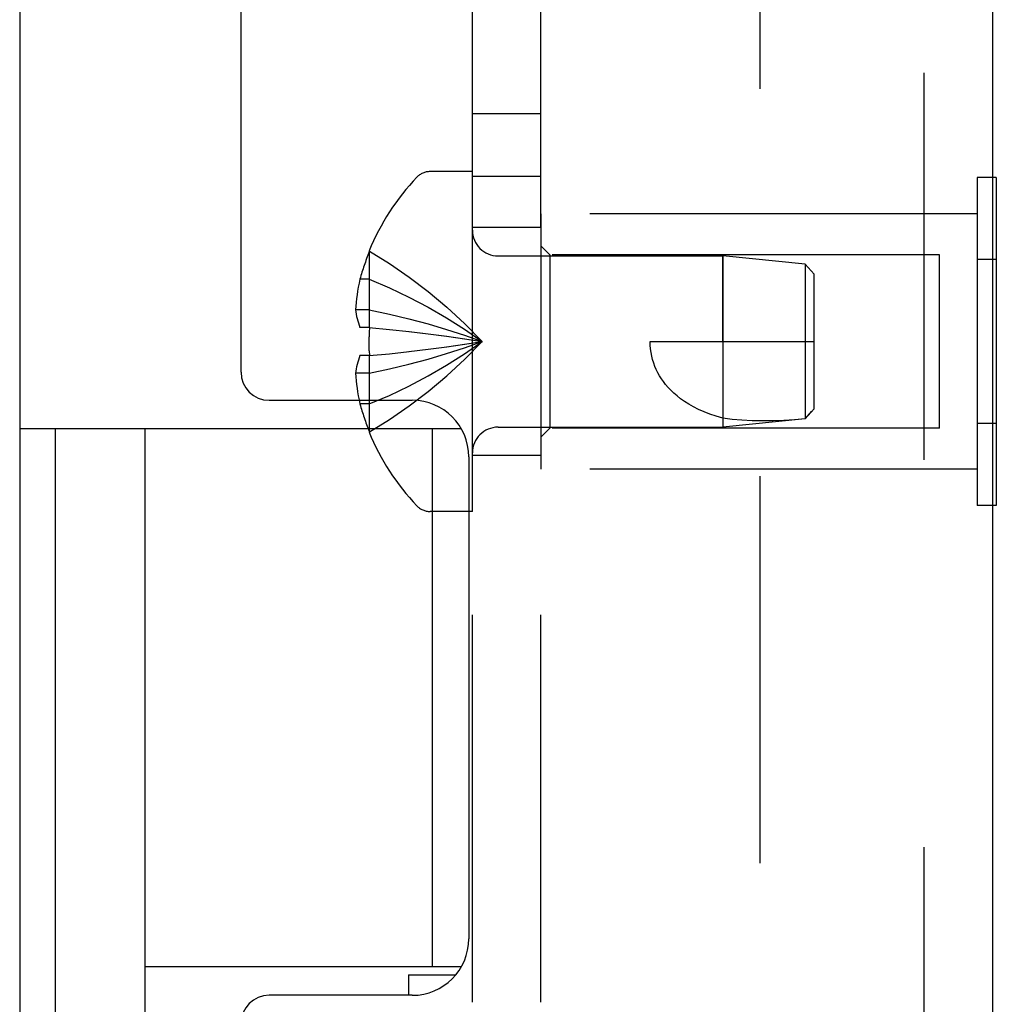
# Model space of a CAD drawing. Header units: inches. Extents: x 0 to 77.3, y 0 to 50.
# Tile 24 of 51: x 47 to 48.1, y 29.9 to 31. Entities that reach past the tile are written whole.
import ezdxf

# ---------------------------------------------------------------- set-up
doc = ezdxf.new("R2010")
doc.units = ezdxf.units.IN
doc.header["$LTSCALE"] = 4.25
doc.header["$MEASUREMENT"] = 0
doc.linetypes.add('HIDDEN', pattern=[0.2, 0.1, -0.1])
doc.layers.get('0').update_dxf_attribs({"linetype": 'CONTINUOUS'})
for name, color, linetype in [('DEFAULT_2', 8, 'HIDDEN'), ('REAR_DOOR', 7, 'CONTINUOUS'), ('SUBPANEL', 7, 'CONTINUOUS')]:
    doc.layers.add(name, color=color, linetype=linetype)

msp = doc.modelspace()

# ---------------------------------------------------------------- linework, layer by layer
at = {"color": 3, "linetype": 'Continuous'}
msp.add_line((47.044041, 31.347572), (47.044041, 17.751572), dxfattribs=at)
at = {"color": 7, "linetype": 'Continuous'}
for p, q in [((47.044041, 30.579097), (47.528641, 30.579097)), ((47.083411, 28.020042), (47.083411, 30.579097)), ((47.181836, 29.882277), (47.181836, 30.579097)), ((47.496797, 30.579097), (47.496797, 29.988546)), ((47.181836, 29.988546), (47.528921, 29.988546)), ((47.470762, 29.979572), (47.470762, 29.957072)), ((47.470762, 29.979572), (47.522744, 29.979572))]:
    msp.add_line(p, q, dxfattribs=at)
at = {"layer": 'DEFAULT_2', "color": 8, "linetype": 'HIDDEN'}
msp.add_line((47.856549, 31.376994), (47.856549, 17.72215), dxfattribs=at)
at = {"layer": 'REAR_DOOR', "color": 3, "linetype": 'Continuous'}
for p, q in [((47.286962, 30.641072), (47.286962, 32.209572)), ((48.111962, 32.154572), (48.111962, 29.799572)), ((47.317962, 30.610072), (47.474962, 30.610072)), ((47.536962, 30.548072), (47.536962, 30.019072)), ((47.474962, 29.957072), (47.317962, 29.957072))]:
    msp.add_line(p, q, dxfattribs=at)
at = {"layer": 'REAR_DOOR', "color": 8, "linetype": 'HIDDEN'}
for p, q in [((48.036962, 16.944572), (48.036962, 32.154572)), ((47.540962, 30.861072), (47.494412, 30.861072)), ((47.540962, 30.488072), (47.540962, 30.861072)), ((48.094962, 30.854705), (48.094962, 30.494438)), ((48.111962, 30.854705), (48.094962, 30.854705)), ((47.615962, 30.814572), (47.615962, 30.534572)), ((48.094962, 30.814572), (47.615962, 30.814572)), ((47.625962, 30.769572), (47.615962, 30.779572)), ((47.428004, 30.773838), (47.427606, 30.774072)), ((47.427606, 30.772857), (47.428004, 30.773838)), ((47.427606, 30.772857), (47.427606, 30.690072)), ((47.569162, 30.768572), (47.815962, 30.768572)), ((47.625962, 30.769572), (47.625962, 30.579572)), ((48.053462, 30.769572), (47.625962, 30.769572)), ((47.815959, 30.674572), (47.815962, 30.768572)), ((47.815962, 30.768572), (47.815962, 30.580572)), ((47.906012, 30.759566), (47.815962, 30.768571)), ((48.053462, 30.579572), (48.053462, 30.769572)), ((48.111962, 30.764638), (48.094962, 30.764638)), ((47.906012, 30.759566), (47.906012, 30.589577)), ((47.915962, 30.748571), (47.906012, 30.759566)), ((47.427606, 30.743072), (47.417558, 30.743072)), ((47.915962, 30.600572), (47.915962, 30.748571)), ((47.427606, 30.709471), (47.412656, 30.709471)), ((47.427606, 30.690072), (47.417558, 30.690072)), ((47.428004, 30.690035), (47.427606, 30.690072)), ((47.427606, 30.690072), (47.450079, 30.687902)), ((47.492275, 30.666018), (47.512764, 30.668707)), ((47.735962, 30.674572), (47.915962, 30.674572)), ((47.427606, 30.659072), (47.417558, 30.659072)), ((47.427606, 30.659072), (47.450079, 30.661242)), ((47.428004, 30.659108), (47.427606, 30.659072)), ((47.427606, 30.659072), (47.427606, 30.576286)), ((47.427783, 30.664259), (47.428004, 30.659108)), ((47.449756, 30.661209), (47.471564, 30.663553)), ((47.471312, 30.663524), (47.492459, 30.666041)), ((47.427606, 30.639672), (47.412656, 30.639672)), ((47.427606, 30.606072), (47.417558, 30.606072)), ((47.915962, 30.600572), (47.906012, 30.589577)), ((47.569162, 30.580572), (47.815962, 30.580572)), ((47.906012, 30.589577), (47.815962, 30.580572)), ((48.111962, 30.584505), (48.094962, 30.584505)), ((47.427606, 30.576286), (47.428004, 30.575305)), ((47.428004, 30.575305), (47.427606, 30.575072)), ((47.625962, 30.579572), (47.615962, 30.569572)), ((48.053462, 30.579572), (47.625962, 30.579572)), ((48.094962, 30.534572), (47.615962, 30.534572)), ((48.111962, 30.494438), (48.094962, 30.494438)), ((47.540962, 30.488072), (47.494412, 30.488072))]:
    msp.add_line(p, q, dxfattribs=at)
at = {"layer": 'REAR_DOOR', "color": 7, "linetype": 'Continuous'}
for p, q in [((48.115962, 30.854705), (48.111962, 30.854705)), ((48.115962, 30.854705), (48.115962, 30.494438)), ((48.115962, 30.764638), (48.111962, 30.764638)), ((48.115962, 30.584505), (48.111962, 30.584505)), ((48.115962, 30.494438), (48.111962, 30.494438))]:
    msp.add_line(p, q, dxfattribs=at)
at = {"layer": 'REAR_DOOR', "color": 8, "linetype": 'HIDDEN'}
for points in [[(47.428004, 30.773838), (47.450079, 30.760142), (47.471564, 30.745306), (47.492459, 30.729331), (47.512764, 30.712217), (47.53248, 30.693964), (47.551606, 30.674572)], [(47.417558, 30.743072), (47.416563, 30.738611), (47.415685, 30.734237), (47.414929, 30.729954), (47.414283, 30.72575), (47.413738, 30.721622), (47.413289, 30.717545), (47.412928, 30.713492), (47.412656, 30.709471)], [(47.427606, 30.743072), (47.449756, 30.733627), (47.471312, 30.723394), (47.492275, 30.712372), (47.512645, 30.700561), (47.532422, 30.687961), (47.551606, 30.674572)], [(47.412656, 30.709471), (47.412942, 30.707053), (47.41332, 30.704631), (47.413792, 30.702204), (47.414357, 30.699776), (47.415016, 30.697346), (47.415769, 30.694917), (47.416616, 30.692493), (47.417558, 30.690072)], [(47.427606, 30.709471), (47.449756, 30.704659), (47.471312, 30.699446), (47.492275, 30.69383), (47.512645, 30.687813), (47.532422, 30.681393), (47.551606, 30.674572)], [(47.428004, 30.690035), (47.427783, 30.684884), (47.42765, 30.679741)], [(47.427783, 30.664259), (47.42765, 30.669402), (47.427606, 30.674572), (47.42765, 30.679741)], [(47.449756, 30.687935), (47.471564, 30.685591), (47.492459, 30.683102), (47.512764, 30.680436), (47.53248, 30.677593), (47.551606, 30.674572)], [(47.471312, 30.685619), (47.492275, 30.683125), (47.512645, 30.680452), (47.532422, 30.677601), (47.551606, 30.674572)], [(47.427606, 30.606072), (47.449756, 30.615516), (47.471312, 30.62575), (47.492275, 30.636772), (47.512645, 30.648583), (47.532422, 30.661183), (47.551606, 30.674572)], [(47.427606, 30.639672), (47.449756, 30.644484), (47.471312, 30.649698), (47.492275, 30.655313), (47.512645, 30.661331), (47.532422, 30.66775), (47.551606, 30.674572)], [(47.428004, 30.575305), (47.450079, 30.589002), (47.471564, 30.603838), (47.492459, 30.619812), (47.512764, 30.636926), (47.53248, 30.655179), (47.551606, 30.674572)], [(47.512645, 30.668691), (47.532422, 30.671542), (47.551606, 30.674572)], [(47.512764, 30.668707), (47.53248, 30.671551), (47.551606, 30.674572)], [(47.815959, 30.590479), (47.8086, 30.592615), (47.801697, 30.594926), (47.795258, 30.597406), (47.789261, 30.600039), (47.783684, 30.602812), (47.778526, 30.6057), (47.773783, 30.60868), (47.769441, 30.611727), (47.765495, 30.614808), (47.761906, 30.617921), (47.758642, 30.621055), (47.755675, 30.624208), (47.752978, 30.627376), (47.750528, 30.630567), (47.748299, 30.633783), (47.746274, 30.637042), (47.744428, 30.640361), (47.742756, 30.643766), (47.741235, 30.647299), (47.739885, 30.650947), (47.738713, 30.654719), (47.737734, 30.658588), (47.736963, 30.662534), (47.736407, 30.666531), (47.736074, 30.670543), (47.735962, 30.674572)], [(47.417558, 30.659072), (47.416616, 30.656651), (47.415769, 30.654226), (47.415016, 30.651798), (47.414357, 30.649368), (47.413792, 30.646939), (47.41332, 30.644513), (47.412942, 30.642091), (47.412656, 30.639672)], [(47.412656, 30.639672), (47.412928, 30.635652), (47.413289, 30.631598), (47.413738, 30.627521), (47.414283, 30.623393), (47.414929, 30.619189), (47.415685, 30.614906), (47.416563, 30.610533), (47.417558, 30.606072)], [(47.906012, 30.589637), (47.908641, 30.592515), (47.913616, 30.597983)], [(47.906012, 30.589637), (47.894506, 30.588702), (47.882903, 30.588019), (47.871146, 30.587565), (47.859449, 30.587408), (47.847953, 30.587607), (47.83679, 30.588171), (47.826149, 30.589132), (47.815959, 30.590479)]]:
    msp.add_lwpolyline(points, dxfattribs=at)
for centre, radius, start, end in [((47.669782, 30.674572), 0.26182, 136.486205, 157.664313), ((47.494412, 30.841072), 0.02, 90, 136.486205), ((47.569162, 30.796772), 0.0282, 180, 270), ((47.669782, 30.674572), 0.261361, 157.910623, 164.805888), ((47.669782, 30.674572), 0.261361, 195.194112, 202.089377), ((47.569162, 30.552372), 0.0282, 90, 180), ((47.669782, 30.674572), 0.26182, 202.335687, 223.513795), ((47.494412, 30.508072), 0.02, 223.513795, 270)]:
    msp.add_arc(centre, radius, start, end, dxfattribs=at)
at = {"layer": 'REAR_DOOR', "color": 3, "linetype": 'Continuous'}
for centre, radius, start, end in [((47.317962, 30.641072), 0.031, 180, 270), ((47.474962, 30.548072), 0.062, 0, 90), ((47.474962, 30.019072), 0.062, 270, 360), ((47.317962, 29.926072), 0.031, 90, 180)]:
    msp.add_arc(centre, radius, start, end, dxfattribs=at)
at = {"layer": 'SUBPANEL', "color": 8, "linetype": 'HIDDEN'}
for p, q in [((47.540962, 18.049572), (47.540962, 31.049572)), ((47.615962, 18.049572), (47.615962, 31.049572)), ((47.615962, 30.924572), (47.540962, 30.924572)), ((47.615962, 30.855572), (47.540962, 30.855572)), ((47.615962, 30.799572), (47.540962, 30.799572)), ((47.615962, 30.549572), (47.540962, 30.549572))]:
    msp.add_line(p, q, dxfattribs=at)

doc.saveas('drawing.dxf')
